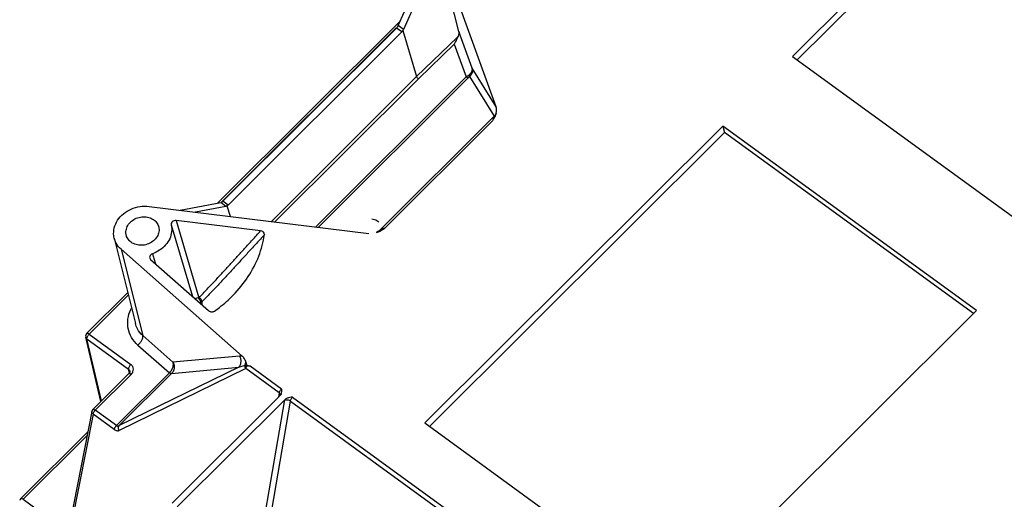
# Model space of a CAD drawing. Header units: inches. Extents: x 3951 to 6642, y -813 to 1217.
# Tile 19 of 33: x 5564 to 5704, y -17 to 52. Entities that reach past the tile are written whole.
import ezdxf

# ---------------------------------------------------------------- set-up
doc = ezdxf.new("R2010")
doc.units = ezdxf.units.IN
doc.header["$LTSCALE"] = 7.600000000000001
doc.header["$MEASUREMENT"] = 0
doc.layers.get('0').update_dxf_attribs({"linetype": 'CONTINUOUS'})

msp = doc.modelspace()

# ---------------------------------------------------------------- linework, layer by layer
at = {"color": 7, "linetype": 'Continuous'}
for p, q in [((5716.059824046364, 88.5194604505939), (5673.730372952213, 46.30438666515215)), ((5716.306380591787, 87.61282638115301), (5674.398318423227, 45.81800289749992)), ((5631.531447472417, 39.14587911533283), (5622.185042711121, 64.9052048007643)), ((5617.611235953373, 50.70370073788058), (5622.413805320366, 61.51362770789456)), ((5623.157043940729, 60.97241706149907), (5618.354474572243, 50.16249009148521)), ((5626.241837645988, 49.83993682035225), (5623.356839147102, 61.28263798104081)), ((5591.859472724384, 25.40867703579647), (5617.92008012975, 51.39886675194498)), ((5618.354474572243, 50.16249009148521), (5617.611235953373, 50.70370073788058)), ((5592.462132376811, 25.56984371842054), (5617.324494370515, 50.36502577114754)), ((5592.644591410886, 25.69023414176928), (5617.355282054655, 50.33415467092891)), ((5618.098585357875, 49.7928969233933), (5593.387894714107, 25.14897639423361)), ((5618.098585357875, 49.7928969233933), (5617.355282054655, 50.33415467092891)), ((5618.254844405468, 49.98495648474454), (5620.222179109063, 43.43662301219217)), ((5620.222179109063, 43.43662301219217), (5626.055529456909, 49.06987798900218)), ((5628.133205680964, 44.62719819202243), (5626.241837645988, 49.83993682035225)), ((5620.474972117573, 43.13048414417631), (5625.586703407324, 48.0668730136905)), ((5625.586703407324, 48.0668730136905), (5627.280003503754, 43.40016595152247)), ((5673.730372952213, 46.30438666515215), (5709.832105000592, 20.01586877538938)), ((5631.531447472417, 39.14587911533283), (5628.133205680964, 44.62719819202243)), ((5620.222179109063, 43.43662301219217), (5599.544045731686, 22.81436348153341)), ((5600.042379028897, 22.75310143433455), (5620.474972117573, 43.13048414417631)), ((5627.280003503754, 43.40016595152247), (5605.860115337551, 22.03790451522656)), ((5606.236825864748, 21.99159402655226), (5627.574748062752, 43.27185956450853)), ((5627.754032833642, 43.4341527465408), (5631.255098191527, 37.79128237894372)), ((5631.255098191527, 37.79128237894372), (5614.870817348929, 21.45127307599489)), ((5615.684270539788, 21.84064508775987), (5631.029310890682, 37.14422200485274)), ((5663.793882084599, 36.39474493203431), (5621.384925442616, -5.899619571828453)), ((5664.040438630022, 35.48811086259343), (5622.052870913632, -6.386003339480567)), ((5699.89561413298, 10.10622704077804), (5663.793882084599, 36.39474493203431)), ((5663.793882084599, 36.39474493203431), (5664.040438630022, 35.48811086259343)), ((5699.474225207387, 9.685976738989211), (5664.040438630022, 35.48811086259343)), ((5586.575380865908, 24.40865181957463), (5592.338323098, 25.4993004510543)), ((5593.081691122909, 24.95799557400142), (5592.338323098, 25.4993004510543)), ((5593.387894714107, 25.14897639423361), (5592.644591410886, 25.69023414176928)), ((5582.127095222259, 24.95549684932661), (5613.442467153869, 21.10577655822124)), ((5593.081691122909, 24.95799557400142), (5588.759940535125, 24.14009541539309)), ((5593.214864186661, 25.01269408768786), (5593.658697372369, 23.5378722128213)), ((5598.017643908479, 21.45939444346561), (5585.971846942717, 22.94023104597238)), ((5585.971846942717, 22.94023104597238), (5589.239981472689, 11.93089046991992)), ((5585.287683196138, 22.30385652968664), (5588.310014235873, 12.13201052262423)), ((5614.870817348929, 21.45127307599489), (5614.502258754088, 21.26543885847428)), ((5614.524591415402, 21.22114726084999), (5614.633336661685, 21.26498026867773)), ((5577.181445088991, 20.41182697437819), (5580.18422530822, 8.256225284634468)), ((5595.391751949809, 3.635846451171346), (5578.143838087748, 18.84927370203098)), ((5578.143838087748, 18.84927370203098), (5581.240789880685, 6.540773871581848)), ((5582.235655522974, 17.57311139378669), (5582.353516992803, 17.38594037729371)), ((5582.352469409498, 17.38686439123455), (5590.609863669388, 10.10347534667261)), ((5582.619106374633, 18.2051365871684), (5582.763202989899, 17.73466328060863)), ((5582.763202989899, 17.73466328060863), (5582.825718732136, 17.53054363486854)), ((5582.825718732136, 17.53054363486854), (5583.061138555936, 16.76183932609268)), ((5573.277267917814, 6.876682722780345), (5579.092391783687, 12.67609369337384)), ((5573.606591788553, 6.765252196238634), (5579.179572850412, 12.32317465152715)), ((5591.446182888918, 10.04326443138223), (5592.160634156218, 10.56813162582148)), ((5657.486657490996, -32.18813746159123), (5699.89561413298, 10.10622704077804)), ((5575.263035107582, -2.853121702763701), (5573.119881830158, 6.326659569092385)), ((5573.293585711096, 6.069337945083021), (5579.230911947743, 1.745902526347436)), ((5575.355203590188, -2.761202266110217), (5573.293585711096, 6.069337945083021)), ((5573.606591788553, 6.765252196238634), (5579.543917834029, 2.441816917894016)), ((5585.537115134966, 2.751223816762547), (5581.240789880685, 6.540773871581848)), ((5580.543778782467, 5.205863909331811), (5585.022324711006, 1.255532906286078)), ((5595.007169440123, 3.637746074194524), (5585.537115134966, 2.751223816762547)), ((5595.890715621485, 1.864495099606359), (5577.876831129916, -6.949727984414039)), ((5594.899634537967, 2.046891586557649), (5577.895275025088, -6.273369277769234)), ((5579.345014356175, 1.257166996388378), (5579.230911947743, 1.745902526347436)), ((5579.393347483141, 1.502764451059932), (5579.394372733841, 1.359905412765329)), ((5585.326462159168, 1.137573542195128), (5594.899634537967, 2.046891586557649)), ((5595.815365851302, 2.356230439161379), (5595.931359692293, 2.771670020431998)), ((5600.661708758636, -1.609641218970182), (5595.890715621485, 1.864495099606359)), ((5596.040122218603, 2.211016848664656), (5596.150064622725, 2.218914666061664)), ((5600.979317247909, -1.064545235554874), (5596.518907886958, 2.183430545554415)), ((5579.26911909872, 1.142137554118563), (5574.144809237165, -3.96832604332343)), ((5579.598443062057, 1.030707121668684), (5574.474133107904, -4.079756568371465)), ((5585.022324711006, 1.255532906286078), (5577.478304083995, -6.267330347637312)), ((5577.895275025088, -6.273369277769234), (5585.326462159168, 1.137573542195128)), ((5579.307767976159, 1.179639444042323), (5579.267588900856, 1.134873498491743)), ((5579.394372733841, 1.359905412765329), (5579.307767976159, 1.179639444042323)), ((5585.409989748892, -17.31828878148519), (5600.707515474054, -2.062098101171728)), ((5601.450802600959, -2.603344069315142), (5586.153472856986, -17.8593392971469)), ((5594.450689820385, -43.64153313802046), (5601.450802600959, -2.603344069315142)), ((5595.250191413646, -43.84656772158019), (5602.256028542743, -2.770591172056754)), ((5600.661708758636, -1.609641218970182), (5600.546317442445, -2.222860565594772)), ((5602.256028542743, -2.770591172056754), (5664.370647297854, -48.00114310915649)), ((5602.564673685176, -2.218968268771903), (5664.688254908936, -47.45604648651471)), ((5577.478304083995, -6.267330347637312), (5574.474133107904, -4.079756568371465)), ((5573.983128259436, -4.270939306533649), (5570.689076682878, -20.98040585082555)), ((5574.161006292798, -4.628116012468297), (5570.867148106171, -21.33660155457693)), ((5577.16510410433, -6.815636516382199), (5574.161006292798, -4.628116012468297)), ((5621.384925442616, -5.899619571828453), (5657.486657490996, -32.18813746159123)), ((5573.415047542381, -7.152595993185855), (5563.881945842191, -16.65993854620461)), ((5573.307113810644, -7.700102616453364), (5564.21126971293, -16.77136907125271)), ((5564.21126971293, -16.77136907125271), (5570.163164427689, -21.10541294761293))]:
    msp.add_line(p, q, dxfattribs=at)
msp.add_lwpolyline([(5614.648504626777, 21.27193192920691), (5614.638332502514, 21.26683121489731), (5614.633511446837, 21.26461342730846)], dxfattribs=at)
for centre, radius, start, end in [((5616.43945524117, 51.2346532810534), 1.28669664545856, 326.7916870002, 332.7450293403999), ((5616.567268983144, 51.16818611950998), 1.14263454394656, 332.7728775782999, 336.0145973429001), ((5622.39801951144, 51.12592505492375), 9.139012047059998, 302.2891991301, 305.3355807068), ((5630.484975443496, 38.68303846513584), 1.1776554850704, 310.9646911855, 336.6884638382), ((5591.865502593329, 26.47017142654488), 1.10239809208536, 311.012614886, 314.9688180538), ((5614.29393347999, 21.93683863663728), 0.75403546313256, 309.1028384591, 319.912540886), ((5586.07864790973, 10.85533361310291), 3.626350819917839, 6.0965282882, 8.251295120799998), ((5585.994073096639, 10.84686538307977), 3.711346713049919, 1.4493380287, 6.0878547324), ((5573.692483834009, 6.460341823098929), 0.5879999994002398, 134.9978703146, 194.682626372), ((5574.538874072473, 5.84457906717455), 1.3106934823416, 140.4259672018, 148.5165313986), ((5574.467563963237, 5.902927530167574), 1.21855525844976, 134.9550326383, 140.4045849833), ((5600.358804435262, -1.597958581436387), 0.5714753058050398, 326.8523534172, 331.4479586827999), ((5574.558473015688, -4.384236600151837), 0.58640667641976, 134.9978703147, 168.8805938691), ((5575.404024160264, -4.998783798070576), 1.30779378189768, 140.8386391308, 145.2000544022), ((5575.336848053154, -4.943562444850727), 1.22083482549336, 134.9637966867, 140.8571704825), ((5564.297151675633, -17.07627397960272), 0.5879885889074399, 134.9337037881, 168.686897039)]:
    msp.add_arc(centre, radius, start, end, dxfattribs=at)
for centre, major_axis, ratio, start_param, end_param in [((5630.412472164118, 38.78413535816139), (-0.4965598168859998, 1.281669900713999), 0.8547879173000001, -2.3058620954, -1.5960136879), ((5613.687240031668, 22.10409604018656), (-1.563030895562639, 0.21808050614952), 0.6545682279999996, -2.0745363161, -1.5960136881), ((5613.687240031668, 22.10409604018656), (-1.563030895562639, 0.21808050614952), 0.6545682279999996, -2.3058604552, -2.0745363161)]:
    msp.add_ellipse(centre, major_axis=major_axis, ratio=ratio, start_param=start_param, end_param=end_param, dxfattribs=at)
for points, start_tangent, end_tangent in [([(5617.355282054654, 50.33415467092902), (5617.411898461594, 50.39458397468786), (5617.465644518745, 50.45998895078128), (5617.516034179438, 50.52987544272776)], (0.7080627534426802, 0.7061495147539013), (0.5589306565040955, 0.8292144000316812)), ([(5618.254829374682, 49.98500651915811), (5618.20689440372, 49.91728795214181), (5618.154276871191, 49.85255521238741), (5618.098585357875, 49.7928969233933)], (-0.5511050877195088, -0.8344358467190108), (-0.7080627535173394, -0.70614951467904)), ([(5618.354474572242, 50.1624900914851), (5618.325740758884, 50.10304760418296), (5618.292420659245, 50.04366522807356), (5618.254844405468, 49.98495648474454)], (-0.4060083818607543, -0.9138693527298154), (-0.5629236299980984, -0.8265089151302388)), ([(5626.055529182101, 49.06987829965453), (5625.910197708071, 48.76317858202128), (5625.757820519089, 48.42277607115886), (5625.586703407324, 48.06687301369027)], (-0.4714931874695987, -0.8818697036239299), (-0.4566490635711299, -0.8896469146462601)), ([(5626.241837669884, 49.83993672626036), (5626.251488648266, 49.63611767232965), (5626.190542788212, 49.37550731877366), (5626.055529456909, 49.06987798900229)], (0.2444749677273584, -0.9696556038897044), (-0.4714931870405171, -0.8818697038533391)), ([(5627.754032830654, 43.43415274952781), (5627.745160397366, 43.4671892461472), (5627.735732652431, 43.52379741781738), (5627.728401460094, 43.55798649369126), (5627.717968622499, 43.59458118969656), (5627.683691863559, 43.67052360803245)], (-0.5269199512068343, 0.8499149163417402), (-0.5133142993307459, 0.85820069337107)), ([(5627.683693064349, 43.67052197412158), (5627.700168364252, 43.68281430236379), (5627.716403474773, 43.6952988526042), (5627.748129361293, 43.72082357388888), (5627.808475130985, 43.77393551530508), (5627.864452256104, 43.82947765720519), (5627.915842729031, 43.88704459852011), (5628.004344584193, 44.00657005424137), (5628.07338503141, 44.12994014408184), (5628.149478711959, 44.38239863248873), (5628.15332313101, 44.50726364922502), (5628.146276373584, 44.56803446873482), (5628.133205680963, 44.62719819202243)], (0.8058003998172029, 0.5921872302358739), (-0.2663538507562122, 0.9638753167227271)), ([(5628.133205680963, 44.62719819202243), (5628.171998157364, 44.19581162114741), (5628.037330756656, 43.77727113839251), (5627.754032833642, 43.43415274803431)], (0.2918810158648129, -0.9564546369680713), (-0.7671096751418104, -0.6415159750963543)), ([(5620.474972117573, 43.13048414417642), (5620.365089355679, 43.22786523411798), (5620.272756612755, 43.33968306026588), (5620.222171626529, 43.43661555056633)], (-0.8024757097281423, 0.5966847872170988), (-0.2874433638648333, 0.9577976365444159)), ([(5627.574748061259, 43.27185957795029), (5627.549847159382, 43.27077628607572), (5627.520639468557, 43.27498851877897), (5627.451102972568, 43.29848249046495), (5627.369702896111, 43.34074160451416), (5627.325667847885, 43.36840689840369), (5627.303011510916, 43.3837876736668), (5627.280003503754, 43.40016600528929)], (-0.9862077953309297, -0.1655118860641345), (-0.8083874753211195, 0.5886507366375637)), ([(5627.574748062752, 43.27185956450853), (5627.634417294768, 43.32958998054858), (5627.694774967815, 43.38419696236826), (5627.754032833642, 43.4341527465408)], (0.7078033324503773, 0.7064095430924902), (0.7752430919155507, 0.6316630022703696)), ([(5631.566497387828, 38.21700336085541), (5631.42510028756, 37.86457341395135), (5631.242402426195, 37.50681862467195), (5631.029310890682, 37.14422200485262)], (-0.3198021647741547, -0.9474843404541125), (-0.5234712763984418, -0.8520433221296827)), ([(5631.250425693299, 37.77470833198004), (5631.172877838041, 37.6087667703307), (5631.102432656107, 37.39756804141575), (5631.029310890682, 37.14422200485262)], (-0.5028244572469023, -0.8643885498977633), (-0.2725368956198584, -0.9621453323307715)), ([(5631.25509818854, 37.79128237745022), (5631.250425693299, 37.77470833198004)], (-0.608305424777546, -0.7937030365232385), (0.7709099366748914, -0.6369441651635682)), ([(5592.338323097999, 25.49930045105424), (5592.382087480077, 25.51095471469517), (5592.428666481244, 25.52982777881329), (5592.476670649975, 25.55526605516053)], (0.9825589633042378, 0.185951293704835), (0.861746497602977, 0.5073391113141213)), ([(5592.476690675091, 25.55518970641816), (5592.532852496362, 25.59321169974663), (5592.588923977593, 25.63834028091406)], (0.8531988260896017, 0.5215858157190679), (0.7551033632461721, 0.6556057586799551)), ([(5577.181414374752, 20.41303128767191), (5577.11549215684, 20.77511676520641), (5577.190945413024, 21.89339257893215), (5577.666251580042, 22.96837749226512), (5578.494137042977, 23.89114934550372), (5579.590219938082, 24.56880608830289), (5580.853821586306, 24.9364590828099), (5582.127095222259, 24.95549684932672)], (-0.2400869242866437, 0.9707513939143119), (0.9925282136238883, -0.1220153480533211)), ([(5593.214864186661, 25.01269408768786), (5593.168965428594, 24.98781154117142), (5593.124133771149, 24.96936620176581), (5593.081691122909, 24.95799557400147)], (-0.8558753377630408, -0.5171821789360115), (-0.9825589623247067, -0.1859512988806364)), ([(5593.387894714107, 25.14897639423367), (5593.330788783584, 25.09607299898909), (5593.272992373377, 25.05048618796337), (5593.214888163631, 25.01261441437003)], (-0.7080627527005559, -0.7061495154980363), (-0.8643528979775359, -0.5028857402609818)), ([(5578.890251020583, 20.84965951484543), (5578.843480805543, 21.37157012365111), (5579.029038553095, 22.07232636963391), (5579.476116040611, 22.6972965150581)], (-0.2391701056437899, 0.9709776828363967), (0.7080627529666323, 0.7061495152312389)), ([(5579.476116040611, 22.6972965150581), (5580.130789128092, 23.17109993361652), (5580.914094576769, 23.43658894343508), (5581.73155419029, 23.46174164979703), (5582.484570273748, 23.24352426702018), (5583.082317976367, 22.80825702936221), (5583.452700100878, 22.20843959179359), (5583.47471928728, 22.14353157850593)], (0.7080627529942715, 0.706149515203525), (0.3016434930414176, -0.9534207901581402)), ([(5585.973684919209, 22.9400050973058), (5585.695796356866, 22.90791302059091), (5585.447410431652, 22.76148984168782), (5585.29961120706, 22.53230025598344), (5585.294195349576, 22.28360304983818)], (-0.9958507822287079, 0.09100120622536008), (0.2148376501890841, -0.976649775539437)), ([(5585.294195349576, 22.28360304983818), (5585.343952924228, 21.33513140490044), (5585.069118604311, 20.35407985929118), (5584.48452464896, 19.45499432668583), (5583.636322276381, 18.71399244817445), (5582.614210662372, 18.20260398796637)], (0.2228192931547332, -0.9748597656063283), (-0.9419399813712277, -0.33578128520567)), ([(5583.47471928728, 22.14353157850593), (5583.55104309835, 21.51641878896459), (5583.365485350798, 20.81566254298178), (5582.918407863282, 20.19069239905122)], (0.30164349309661, -0.9534207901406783), (-0.7080627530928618, -0.7061495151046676)), ([(5589.239854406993, 11.93101228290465), (5589.248231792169, 11.93975146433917), (5589.847747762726, 12.56787192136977), (5590.427339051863, 13.18015765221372), (5590.990928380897, 13.78012770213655), (5591.5411282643, 14.36993214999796), (5592.61172343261, 15.52755623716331), (5593.660066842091, 16.67038988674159), (5594.700443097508, 17.8094918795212), (5595.740416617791, 18.95238877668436), (5596.854688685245, 20.17845761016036), (5597.433431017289, 20.81571591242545), (5598.017614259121, 21.4594213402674)], (0.6920275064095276, 0.7218711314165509), (0.6718855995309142, 0.7406549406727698)), ([(5598.547784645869, 20.93020390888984), (5598.500849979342, 21.15807864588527), (5598.310553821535, 21.3538754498), (5598.017633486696, 21.45939572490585)], (0.1317854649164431, 0.9912782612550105), (-0.9933704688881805, 0.1149569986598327)), ([(5614.633491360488, 21.26460810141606), (5614.911188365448, 21.39165895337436), (5615.296937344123, 21.60267348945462), (5615.684270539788, 21.84064508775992)], (0.9234032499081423, 0.3838312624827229), (0.8392640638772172, 0.5437240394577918)), ([(5615.684270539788, 21.84064508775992), (5615.629654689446, 21.82130825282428), (5615.575243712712, 21.80152830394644), (5615.521098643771, 21.78123488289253), (5615.467285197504, 21.76035872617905), (5615.360920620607, 21.71660216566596), (5615.256551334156, 21.66993662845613), (5615.154377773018, 21.62040513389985), (5615.05512034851, 21.567876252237), (5614.960063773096, 21.51178207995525), (5614.914603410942, 21.482129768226), (5614.870817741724, 21.45127254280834)], (-0.9439024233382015, -0.3302244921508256), (-0.8059401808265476, -0.5919969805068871)), ([(5578.143838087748, 18.84927370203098), (5577.44951367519, 19.71774910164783), (5577.181414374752, 20.41303128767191)], (-0.749952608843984, 0.6614915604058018), (-0.2400869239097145, 0.9707513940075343)), ([(5582.918407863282, 20.19069239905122), (5582.263734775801, 19.71688897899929), (5581.480429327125, 19.45139996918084), (5580.662969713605, 19.42624726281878), (5579.909953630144, 19.64446464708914), (5579.312205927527, 20.0797318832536), (5578.941823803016, 20.67954932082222), (5578.890251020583, 20.84965951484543)], (-0.7080627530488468, -0.7061495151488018), (-0.2391701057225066, 0.9709776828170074)), ([(5598.547477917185, 20.93048738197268), (5597.975108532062, 20.29945150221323), (5597.411665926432, 19.67916348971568), (5596.306445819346, 18.46546409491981), (5595.218668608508, 17.2755383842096), (5594.134797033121, 16.09546924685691), (5593.044596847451, 14.91588996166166), (5591.951042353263, 13.74196590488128), (5591.403080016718, 13.15957145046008), (5590.845069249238, 12.57683301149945), (5590.268440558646, 11.98814981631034), (5589.667132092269, 11.37608580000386)], (-0.6715859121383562, -0.7409266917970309), (-0.6988419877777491, -0.7152760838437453)), ([(5592.160632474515, 10.56813380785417), (5594.108130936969, 12.29402383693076), (5596.246608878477, 14.9473128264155), (5597.748790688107, 17.87526735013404), (5598.547784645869, 20.93020390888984)], (0.7921750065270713, 0.610293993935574), (0.1413747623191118, 0.9899561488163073)), ([(5582.614210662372, 18.20260398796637), (5582.382845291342, 18.06051951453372), (5582.239226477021, 17.83597402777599), (5582.231268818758, 17.58898083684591), (5582.235850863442, 17.57317242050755)], (-0.9416337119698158, -0.3366392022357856), (0.2981999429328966, -0.9545034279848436)), ([(5589.055696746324, 11.93327076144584), (5588.770922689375, 11.8133604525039), (5588.720131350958, 11.77227006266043)], (-0.984407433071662, -0.1759033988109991), (-0.7433448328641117, -0.6689084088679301)), ([(5589.236443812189, 11.94280776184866), (5589.198150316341, 11.94644147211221), (5589.15387413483, 11.94612192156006), (5589.106174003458, 11.94259159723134), (5589.055696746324, 11.93327076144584)], (-0.9965965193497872, 0.08243408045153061), (-0.9844074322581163, -0.1759034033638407)), ([(5589.266921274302, 11.7408728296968), (5589.055920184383, 11.93166768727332)], (-0.6496240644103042, 0.7602555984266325), (-0.8280226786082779, 0.5606946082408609)), ([(5589.66745643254, 11.37576891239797), (5589.652966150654, 11.47862179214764), (5589.620755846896, 11.56852367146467), (5589.579461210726, 11.64692664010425), (5589.533040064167, 11.71472531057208), (5589.484370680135, 11.7723610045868), (5589.43529219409, 11.82066653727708), (5589.38542134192, 11.86174202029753), (5589.336977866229, 11.89498063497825), (5589.2909526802, 11.92096382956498), (5589.248269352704, 11.9397358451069)], (-0.05166263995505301, 0.9986645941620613), (-0.9240354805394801, 0.3823067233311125)), ([(5589.5207993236, 11.24031689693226), (5589.353556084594, 11.62703135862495), (5589.266921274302, 11.7408728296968)], (-0.180479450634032, 0.9835787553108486), (-0.6496240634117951, 0.7602555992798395)), ([(5589.5207993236, 11.24031689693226), (5589.394774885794, 11.17104422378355)], (-0.8467440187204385, -0.5320005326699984), (-0.9077764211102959, -0.4194543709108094)), ([(5589.66745643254, 11.37576891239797), (5589.631472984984, 11.3294391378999), (5589.582280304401, 11.28392580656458), (5589.5207993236, 11.24031689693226)], (-0.5330035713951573, -0.8461129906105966), (-0.8467440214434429, -0.532000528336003)), ([(5579.130537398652, 8.901010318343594), (5579.527920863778, 10.25551615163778), (5579.622538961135, 10.44813128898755)], (0.12820468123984, 0.9917477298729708), (0.4600505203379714, 0.8878927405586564)), ([(5590.609859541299, 10.10347898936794), (5590.821752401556, 9.984638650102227), (5591.050075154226, 9.94109737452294), (5591.266569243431, 9.961868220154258), (5591.446182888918, 10.04326443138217)], (0.7492213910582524, -0.6623196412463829), (0.814828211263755, 0.5797024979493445)), ([(5580.543778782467, 5.205863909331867), (5579.659230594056, 6.272968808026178), (5579.175484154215, 7.537801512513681), (5579.130537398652, 8.901010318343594)], (-0.7460960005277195, 0.665838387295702), (0.1282046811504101, 0.9917477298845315)), ([(5581.240789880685, 6.540773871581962), (5580.471456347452, 7.507424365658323), (5580.184481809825, 8.256288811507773)], (-0.7499526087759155, 0.661491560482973), (-0.2404050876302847, 0.970672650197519)), ([(5573.12268070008, 6.315719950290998), (5573.134025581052, 6.279010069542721), (5573.293585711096, 6.069337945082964)], (0.2498038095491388, -0.9682964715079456), (0.8043821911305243, -0.5941121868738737)), ([(5573.293585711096, 6.069337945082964), (5573.3068006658, 6.274908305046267), (5573.42112661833, 6.529092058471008)], (-0.2454517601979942, 0.9694088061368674), (0.5228565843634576, 0.8524206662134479)), ([(5573.278105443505, 6.876043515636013), (5573.283347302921, 6.881883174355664), (5573.407630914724, 6.878361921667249), (5573.606591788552, 6.765252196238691)], (0.6066996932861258, 0.7949311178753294), (0.8083875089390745, -0.5886506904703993)), ([(5580.543778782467, 5.205863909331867), (5580.858870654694, 5.529897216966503), (5581.101457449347, 5.896489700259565), (5581.23541338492, 6.251048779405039), (5581.240789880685, 6.540773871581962)], (0.762024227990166, 0.64754851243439), (-0.2440055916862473, 0.9697738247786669)), ([(5594.899657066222, 2.046790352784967), (5595.018433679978, 2.186419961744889), (5595.127952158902, 2.380078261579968), (5595.147768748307, 2.427424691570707), (5595.200447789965, 2.593100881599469), (5595.234684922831, 2.81796014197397), (5595.23105395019, 3.046089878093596), (5595.188023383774, 3.269089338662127), (5595.105810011, 3.479305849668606), (5595.007169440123, 3.637746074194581)], (0.7007393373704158, 0.7134173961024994), (-0.6009007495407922, 0.7993236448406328)), ([(5595.007169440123, 3.637746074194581), (5595.159795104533, 3.645871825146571), (5595.391751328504, 3.635840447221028)], (0.9956719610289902, 0.09293732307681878), (0.9946824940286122, -0.1029890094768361)), ([(5595.931353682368, 2.771689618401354), (5595.82623495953, 3.072252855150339), (5595.646680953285, 3.363255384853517), (5595.391623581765, 3.635959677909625)], (-0.21883520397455, 0.9757618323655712), (-0.7500319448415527, 0.6614016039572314)), ([(5579.543919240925, 2.44181556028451), (5579.469922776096, 2.360643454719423), (5579.402875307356, 2.271333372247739), (5579.294889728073, 2.077427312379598), (5579.232052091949, 1.891538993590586), (5579.223426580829, 1.812603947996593), (5579.230912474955, 1.74590266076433)], (-0.708063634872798, -0.7061486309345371), (0.2454487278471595, -0.969409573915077)), ([(5579.230911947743, 1.745902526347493), (5579.358385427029, 1.598647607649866), (5579.393359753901, 1.502894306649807)], (0.8128095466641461, -0.5825295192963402), (0.2291077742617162, -0.9734010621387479)), ([(5579.767572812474, 1.248570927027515), (5579.834351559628, 1.384395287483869), (5579.900469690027, 1.771145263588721), (5579.8051179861, 2.140788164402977), (5579.543933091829, 2.441837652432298)], (0.5079465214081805, 0.8613886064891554), (-0.8054183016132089, 0.5927068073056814)), ([(5585.022324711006, 1.255532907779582), (5585.06366422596, 1.293123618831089), (5585.103841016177, 1.332484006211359), (5585.18036638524, 1.416053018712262), (5585.316452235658, 1.598858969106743), (5585.42810989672, 1.795500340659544), (5585.513540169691, 1.999228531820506), (5585.570858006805, 2.203652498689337), (5585.595898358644, 2.401989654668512), (5585.584977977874, 2.587210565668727), (5585.565650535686, 2.672354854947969), (5585.537115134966, 2.751223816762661)], (0.7524061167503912, 0.6586995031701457), (-0.4022189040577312, 0.9155435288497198)), ([(5585.537115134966, 2.751223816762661), (5585.699815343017, 2.355641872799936), (5585.717269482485, 1.916223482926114), (5585.590606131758, 1.496476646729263), (5585.326338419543, 1.137719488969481)], (0.5426045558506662, -0.8399882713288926), (-0.7300607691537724, -0.6833822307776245)), ([(5594.899513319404, 2.046832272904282), (5595.202570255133, 2.160818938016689), (5595.507757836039, 2.264392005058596), (5595.815473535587, 2.356776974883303)], (0.9300748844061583, 0.3673699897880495), (0.9626669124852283, 0.270688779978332)), ([(5595.890715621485, 1.864495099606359), (5595.823325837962, 2.026294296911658), (5595.797459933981, 2.195619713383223), (5595.815473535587, 2.356776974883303)], (-0.4913089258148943, 0.8709853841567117), (0.252089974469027, 0.9677038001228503)), ([(5595.815365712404, 2.356229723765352), (5595.860206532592, 2.340886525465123), (5595.906523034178, 2.314610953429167), (5595.938245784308, 2.265448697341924)], (0.9645033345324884, -0.2640706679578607), (0.3229075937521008, -0.9464304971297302)), ([(5596.040122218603, 2.211016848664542), (5595.971307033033, 2.09240350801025), (5595.920545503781, 1.974671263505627), (5595.890715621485, 1.864495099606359)], (-0.5484984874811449, -0.8361515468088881), (-0.1764971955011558, -0.9843011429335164)), ([(5595.931353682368, 2.771689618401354), (5595.979314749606, 2.568864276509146), (5596.056686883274, 2.388846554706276), (5596.199296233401, 2.227581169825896)], (0.1592951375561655, -0.9872310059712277), (0.7732583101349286, -0.6340911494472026)), ([(5595.938245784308, 2.265448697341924), (5595.985845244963, 2.257461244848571), (5596.040514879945, 2.211615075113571)], (0.9963304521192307, -0.0855898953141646), (0.7584305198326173, -0.6517539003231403)), ([(5596.518907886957, 2.183430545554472), (5596.396906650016, 2.202413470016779), (5596.27646197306, 2.219150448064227), (5596.199296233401, 2.227581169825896)], (-0.9868557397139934, 0.1616036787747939), (-0.9970457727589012, 0.07680968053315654)), ([(5579.271930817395, 1.138460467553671), (5579.288851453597, 1.148076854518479), (5579.330578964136, 1.153756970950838), (5579.383923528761, 1.145383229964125), (5579.398419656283, 1.141193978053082)], (0.7838227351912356, 0.6209846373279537), (0.9542621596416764, -0.2989711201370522)), ([(5579.398419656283, 1.141193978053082), (5579.447273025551, 1.122281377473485), (5579.519258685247, 1.083790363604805), (5579.598442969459, 1.03070702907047)], (0.9542621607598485, -0.2989711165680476), (0.8083875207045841, -0.5886506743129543)), ([(5579.598460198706, 1.0306900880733), (5579.767572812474, 1.248570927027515)], (0.7049650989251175, 0.709241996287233), (0.5079465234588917, 0.8613886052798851)), ([(5585.326462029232, 1.137573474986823), (5585.271041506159, 1.138940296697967), (5585.198119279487, 1.159025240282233), (5585.113467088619, 1.197681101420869), (5585.068384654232, 1.224194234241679), (5585.045435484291, 1.239263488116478), (5585.022324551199, 1.255532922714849)], (-0.9862078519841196, -0.1655115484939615), (-0.8083919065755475, 0.5886446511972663)), ([(5600.661710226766, -1.609641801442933), (5600.675967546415, -1.552199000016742), (5600.723368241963, -1.427981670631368), (5600.834756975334, -1.236806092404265), (5600.928966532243, -1.117932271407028), (5600.979317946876, -1.0645459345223)], (0.1941207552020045, 0.9809776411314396), (0.7082249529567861, 0.7059868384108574)), ([(5600.979317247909, -1.064545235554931), (5600.991321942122, -1.23453873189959), (5600.955955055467, -1.580089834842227), (5600.860778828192, -1.871099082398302)], (0.09520973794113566, -0.9954572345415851), (-0.4786393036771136, -0.8780116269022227)), ([(5600.661708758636, -1.60964121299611), (5600.819909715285, -1.799040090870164), (5600.839924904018, -1.871730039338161)], (0.8047965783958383, -0.593550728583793), (0.1513060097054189, -0.9884869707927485)), ([(5600.837280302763, -1.910440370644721), (5600.831273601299, -1.919424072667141), (5600.707515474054, -2.062098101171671)], (-0.5474314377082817, -0.8368505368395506), (-0.6948884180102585, -0.7191175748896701)), ([(5602.256028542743, -2.770591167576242), (5601.990468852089, -2.651415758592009), (5601.688750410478, -2.628742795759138), (5601.433049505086, -2.70743641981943)], (-0.811969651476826, 0.5836996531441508), (-0.8555059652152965, -0.5177929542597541)), ([(5602.564673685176, -2.218968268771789), (5602.365756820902, -2.235395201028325), (5601.970738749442, -2.319021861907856), (5601.774191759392, -2.384228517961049), (5601.596975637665, -2.476993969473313), (5601.450802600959, -2.603344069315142)], (-0.9979309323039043, -0.06429505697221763), (-0.7215194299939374, -0.6923941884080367)), ([(5602.256027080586, -2.770590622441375), (5602.268505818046, -2.711851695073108), (5602.312968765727, -2.585495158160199), (5602.421214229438, -2.392030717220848), (5602.514407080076, -2.272416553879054), (5602.564672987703, -2.21896756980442)], (0.1591188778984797, 0.9872594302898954), (0.7079011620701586, 0.7063115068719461)), ([(5574.474133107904, -4.079756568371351), (5574.275172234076, -3.966646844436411), (5574.150888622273, -3.96312559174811), (5574.145646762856, -3.968965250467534)], (-0.8083875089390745, 0.5886506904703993), (-0.6066996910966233, -0.7949311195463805)), ([(5574.161006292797, -4.628116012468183), (5574.003142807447, -4.438290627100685), (5573.98367657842, -4.271099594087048)], (-0.8011999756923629, 0.5983966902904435), (0.1755603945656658, 0.9844686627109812)), ([(5574.161006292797, -4.628116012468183), (5574.220310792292, -4.444728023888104), (5574.330129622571, -4.252409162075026)], (0.17649719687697, 0.9843011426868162), (0.5709925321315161, 0.8209552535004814)), ([(5577.165106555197, -6.815633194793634), (5577.357476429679, -6.930967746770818), (5577.545597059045, -6.991579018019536), (5577.720848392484, -6.996552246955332), (5577.876835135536, -6.949736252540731)], (0.8046923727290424, -0.5936919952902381), (0.8998957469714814, 0.4361050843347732)), ([(5577.478304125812, -6.267330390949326), (5577.463922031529, -6.281956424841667), (5577.449703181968, -6.296978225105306), (5577.42181010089, -6.328112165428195), (5577.368586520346, -6.394062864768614), (5577.31949075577, -6.463716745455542), (5577.275303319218, -6.535618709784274), (5577.205239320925, -6.680117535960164), (5577.16517737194, -6.815689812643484)], (-0.7080627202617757, -0.7061495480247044), (-0.1764771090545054, -0.9843047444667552)), ([(5577.478304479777, -6.267329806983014), (5577.582549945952, -6.320430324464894), (5577.690785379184, -6.335849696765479), (5577.796818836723, -6.318845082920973), (5577.894498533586, -6.274143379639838)], (0.8065836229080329, -0.5911200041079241), (0.8497540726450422, 0.5271793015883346)), ([(5577.876825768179, -6.949730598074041), (5577.807024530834, -6.772160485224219), (5577.78694795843, -6.587946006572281), (5577.795448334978, -6.499191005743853), (5577.816228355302, -6.415726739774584), (5577.849254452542, -6.339925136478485), (5577.870355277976, -6.305641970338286), (5577.882047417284, -6.289527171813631), (5577.894498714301, -6.274143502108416), (5577.895079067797, -6.273466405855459)], (-0.4913124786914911, 0.8709833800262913), (0.6517156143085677, 0.7584634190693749)), ([(5564.211269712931, -16.77136907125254), (5564.012308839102, -16.6582593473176), (5563.888025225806, -16.65473809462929), (5563.882860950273, -16.660476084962)], (-0.808387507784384, 0.588650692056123), (-0.6085488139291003, -0.7935164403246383))]:
    msp.add_spline(points, degree=3, dxfattribs=dict(at, start_tangent=start_tangent, end_tangent=end_tangent))

doc.saveas('drawing.dxf')
